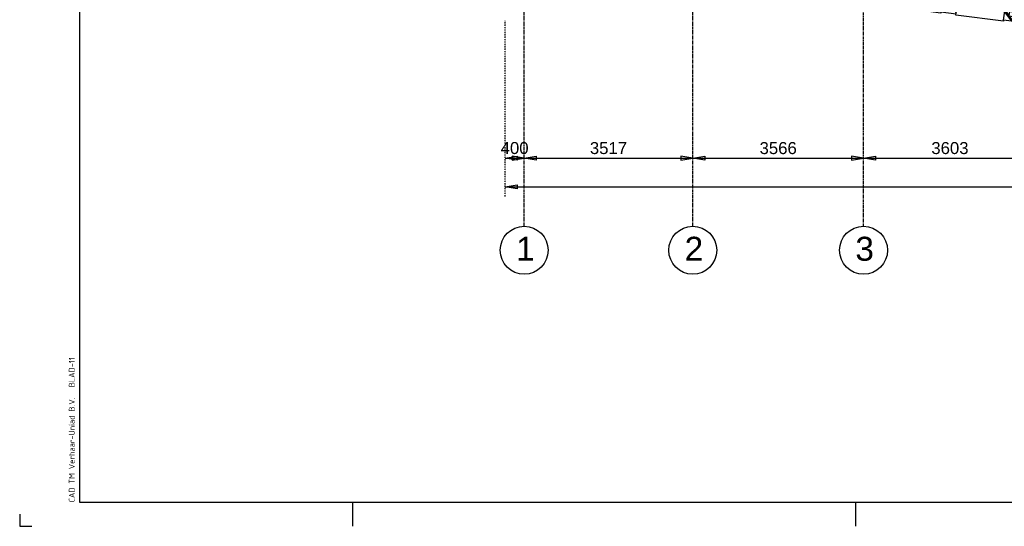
# Model space of a CAD drawing. Extents: x -257677 to 221252, y -185516 to 120782.
# Tile 68 of 171: x -7354 to 13194, y -132911 to -122345. Entities that reach past the tile are written whole.
import ezdxf
from ezdxf.enums import TextEntityAlignment as Align

# ---------------------------------------------------------------- set-up
doc = ezdxf.new("R2010")
doc.units = 0
doc.header["$LTSCALE"] = 50
doc.linetypes.add('CENTER', pattern=[2, 1.25, -0.25, 0.25, -0.25])
doc.linetypes.add('DASHDOT', pattern=[1, 0.5, -0.25, 0, -0.25])
for name, color, linetype in [('BOUW', 1, 'CONTINUOUS'), ('KADER', 7, 'CONTINUOUS'), ('MAATVOERING', 1, 'CONTINUOUS'), ('STRAMIEN', 2, 'CENTER')]:
    doc.layers.add(name, color=color, linetype=linetype)
doc.styles.add('ISO25', font='ISO', dxfattribs={"width": 0.9})
doc.styles.get("Standard").update_dxf_attribs({"font": 'ARIAL.TTF'})

# ---------------------------------------------------------------- blocks, each defined once
blk = doc.blocks.new('KADERA0')
at = {"layer": 'KADER', "color": 4}
for p, q in [((25, 831), (25, 10)), ((25, 10), (1179, 10))]:
    blk.add_line(p, q, dxfattribs=at)
at = {"layer": 'KADER', "color": 1}
for p, q in [((139, 0), (139, 10)), ((349, 0), (349, 10)), ((0, 5), (0, 0)), ((0, 0), (5, 0))]:
    blk.add_line(p, q, dxfattribs=at)
blk = doc.blocks.new('1', base_point=(8500, 9850))
at = {"layer": 'BOUW', "linetype": 'Continuous'}
for p, q in [((10497.5, 10150), (11457.5, 10150)), ((10497.5, 10060), (10497.5, 10150)), ((11457.5, 10150), (11457.5, 10060)), ((8510, 9850), (8515, 10050)), ((8515, 10050), (9177.5, 10050)), ((9037.5, 9890), (9027.5, 9850)), ((9182.5, 9890), (9037.5, 9890)), ((9177.5, 10050), (9182.5, 9890)), ((10132.5, 9890), (10137.5, 10050)), ((10277.5, 9890), (10132.5, 9890)), ((10137.5, 10050), (10497.5, 10050)), ((10287.5, 9850), (10277.5, 9890)), ((10357.5, 9890), (10347.5, 9850)), ((10502.5, 9890), (10357.5, 9890)), ((10497.5, 10050), (10502.5, 9890)), ((11848, 9850), (12048, 10050)), ((9027.5, 9850), (8510, 9850)), ((8980, 9650), (9158, 9828)), ((9224.5, 9838), (10090.5, 9838)), ((10347.5, 9850), (10287.5, 9850)), ((10428, 9650), (10477, 9699)), ((12015, 9650), (12115, 9750)), ((10477, 9640), (10477, 9625)), ((10477, 9625), (11477, 9625)), ((11477, 9625), (11477, 9640))]:
    blk.add_line(p, q, dxfattribs=at)
for points in [[(9177.5, 10060), (9177.5, 10150), (10137.5, 10150), (10137.5, 10060)], [(8598, 9850), (8798, 10050)], [(8998, 9850), (9178, 10031)], [(9047.5, 9850), (9047.5, 9890), (9182.5, 9890), (9182.5, 9850), (9047.5, 9850)], [(9164.5, 9838), (9224.5, 9838), (9224.5, 9848), (9204.5, 9848), (9204.5, 9908), (9184.5, 9908), (9184.5, 9848), (9164.5, 9848), (9164.5, 9838)], [(9204.5, 9868), (9224.5, 9868), (9224.5, 9908), (9204.5, 9908)], [(9224.5, 9908), (10090.5, 9908)], [(9224.5, 9868), (10090.5, 9868)], [(10110.5, 9868), (10090.5, 9868), (10090.5, 9908), (10110.5, 9908)], [(10150.5, 9838), (10090.5, 9838), (10090.5, 9848), (10110.5, 9848), (10110.5, 9908), (10130.5, 9908), (10130.5, 9848), (10150.5, 9848), (10150.5, 9838)], [(10132.5, 9850), (10132.5, 9890), (10267.5, 9890), (10267.5, 9850), (10132.5, 9850)], [(10282, 9874), (10458, 10050)], [(10367.5, 9850), (10367.5, 9890), (10502.5, 9890), (10502.5, 9850), (10367.5, 9850)], [(10544.5, 9838), (10484.5, 9838), (10484.5, 9848), (10504.5, 9848), (10504.5, 9908), (10524.5, 9908), (10524.5, 9848), (10544.5, 9848), (10544.5, 9838)], [(10524.5, 9908), (10544.5, 9908), (10544.5, 9868), (10524.5, 9868)], [(10544.5, 9908), (11410.5, 9908)], [(10544.5, 9868), (11410.5, 9868)], [(11430.5, 9868), (11410.5, 9868), (11410.5, 9908), (11430.5, 9908)], [(11470.5, 9838), (11410.5, 9838), (11410.5, 9848), (11430.5, 9848), (11430.5, 9908), (11450.5, 9908), (11450.5, 9848), (11470.5, 9848), (11470.5, 9838)], [(11607.5, 9850), (11597.5, 9890), (11452.5, 9890), (11457.5, 10050), (12120, 10050), (12125, 9850), (11607.5, 9850)], [(11452.5, 9850), (11452.5, 9890), (11587.5, 9890), (11587.5, 9850), (11452.5, 9850)], [(11488, 9890), (11648, 10050)], [(8500, 9650), (9158, 9650), (9158, 9845), (9058, 9845), (9058, 9750), (8500, 9750)], [(8650, 9650), (8750, 9750)], [(8680, 9650), (8780, 9750)], [(8950, 9650), (9050, 9750)], [(9145, 9845), (9058, 9758)], [(10157.5, 9845), (10257.5, 9845), (10257.5, 9750), (10377.5, 9750), (10377.5, 9845), (10477.5, 9845), (10477.5, 9650), (10157.5, 9650), (10157.5, 9845)], [(10158, 9710), (10257, 9809)], [(10158, 9680), (10257, 9779)], [(10398, 9650), (10477, 9729)], [(10544.5, 9838), (11410.5, 9838)], [(12135, 9650), (11477, 9650), (11477, 9845), (11577, 9845), (11577, 9750), (12135, 9750)], [(11477, 9742), (11577, 9842)], [(11477, 9712), (11577, 9812)], [(11685, 9650), (11785, 9750)], [(11715, 9650), (11815, 9750)], [(11985, 9650), (12085, 9750)], [(9158, 9640), (9158, 9625), (10158, 9625), (10158, 9640)]]:
    blk.add_lwpolyline(points, dxfattribs=at)

msp = doc.modelspace()

# ---------------------------------------------------------------- linework, layer by layer
at = {"layer": 'MAATVOERING', "linetype": 'DASHDOT'}
msp.add_lwpolyline([(2774.69204, -126030.26888), (2774.69204, -122367.26888)], dxfattribs=at)
at = {"layer": 'MAATVOERING', "linetype": 'Continuous'}
for points in [[(2774.69204, -125230.26888), (3024.69204, -125188.56888), (3024.69204, -125271.86888), (2774.69204, -125230.26888), (3174.69204, -125230.26888), (2924.69204, -125188.56888), (2924.69204, -125271.86888), (3174.69204, -125230.26888)], [(3174.69204, -125230.26888), (3424.69204, -125188.66888), (3424.69204, -125271.96888), (3174.69204, -125230.26888), (6691.69204, -125231.26888), (6441.69204, -125189.46888), (6441.69204, -125272.86888), (6691.69204, -125231.26888)], [(6691.69204, -125231.26888), (6941.69204, -125189.56888), (6941.69204, -125272.86888), (6691.69204, -125231.26888), (10257.69204, -125231.26888), (10007.69204, -125189.56888), (10007.69204, -125272.86888), (10257.69204, -125231.26888)], [(10257.69204, -125231.26888), (10507.69204, -125189.46888), (10507.69204, -125272.86888), (10257.69204, -125231.26888), (13860.69204, -125230.26888), (13610.69204, -125188.66888), (13610.69204, -125271.96888), (13860.69204, -125230.26888)], [(2774.69204, -125830.26888), (3024.69204, -125788.56888), (3024.69204, -125871.86888), (2774.69204, -125830.26888), (39836.99204, -125830.66888), (39586.99204, -125788.96888), (39586.99204, -125872.36888), (39836.99204, -125830.66888)]]:
    msp.add_lwpolyline(points, dxfattribs=at)
at = {"layer": 'STRAMIEN'}
for points in [[(3174.69204, -126650.26888), (3174.69204, -96873.26888)], [(6691.69204, -126650.26888), (6691.69204, -96873.26888)], [(10257.69204, -126659.26888), (10257.69204, -96882.26888)]]:
    msp.add_lwpolyline(points, dxfattribs=at)
at = {"layer": 'STRAMIEN', "color": 2, "linetype": 'Continuous'}
for centre in [(3173.99204, -127153.66888), (6692.99204, -127153.66888), (10255.99204, -127153.66888)]:
    msp.add_circle(centre, 500, dxfattribs=at)

# ---------------------------------------------------------------- block references
at = {"layer": 'BOUW', "yscale": -1, "rotation": 172.52}
msp.add_blockref('1', (13855.99204, -122240.42783), dxfattribs=at)
at = {"layer": 'KADER', "color": 2, "linetype": 'Continuous', "xscale": 50, "yscale": 50, "zscale": 50}
msp.add_blockref('KADERA0', (-7354.00796, -132910.66888), dxfattribs=at)

# ---------------------------------------------------------------- texts
at = {"layer": 'KADER', "color": 2, "linetype": 'Continuous', "style": 'ISO25', "width": 0.9}
for s, p in [('BLAD-11', (-6204.00796, -130010.66888)), ('CAD TM Verhaar-Uniad B.V.', (-6204.00796, -132410.66888))]:
    msp.add_text(s, height=125, rotation=90, dxfattribs=at).set_placement(p)
at = {"layer": 'MAATVOERING'}
for s, p in [(' 400 ', (2974.69204, -125146.86888)), (' 3566 ', (8474.69204, -125147.86888))]:
    msp.add_text(s, height=250, dxfattribs=at).set_placement(p, align=Align.CENTER)
for s, rotation, p in [(' 3517 ', 359.984, (4933.19204, -125147.36888)), (' 3603 ', 0.016, (12059.19204, -125147.36888))]:
    msp.add_text(s, height=250, rotation=rotation, dxfattribs=at).set_placement(p, align=Align.CENTER)
at = {"layer": 'STRAMIEN', "color": 3}
for s, p in [('1', (3002.99204, -127372.66888)), ('2', (6521.99204, -127372.66888)), ('3', (10084.99204, -127372.66888))]:
    msp.add_text(s, height=500, dxfattribs=at).set_placement(p)

doc.saveas('drawing.dxf')
